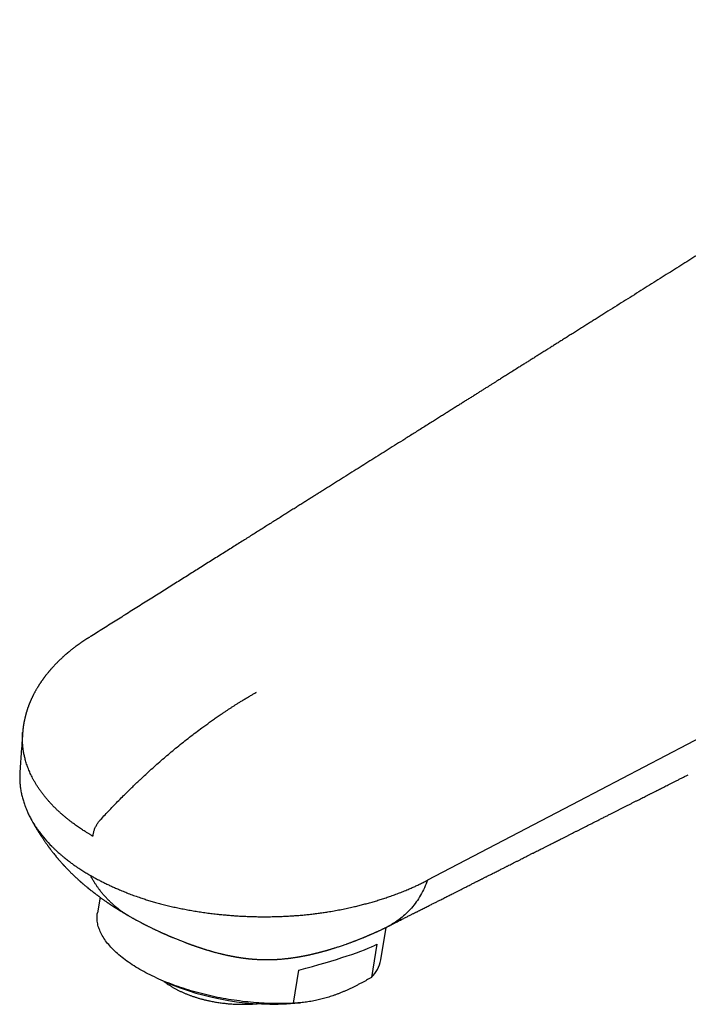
# Model space of a CAD drawing. Header units: millimetres. Extents: x 8 to 612, y 12 to 525.
# Tile 13 of 41: x 456 to 511, y 188 to 270. Entities that reach past the tile are written whole.
import ezdxf

# ---------------------------------------------------------------- set-up
doc = ezdxf.new("R2010")
doc.units = ezdxf.units.MM

msp = doc.modelspace()

# ---------------------------------------------------------------- linework, layer by layer
at = {"color": 7, "linetype": 'Continuous', "lineweight": 30}
for p, q in [((461.661, 218.565), (461.664, 218.567)), ((461.682, 218.578), (461.688, 218.582)), ((462.547, 196.959), (462.332, 195.665)), ((485.878, 191.747), (486.329, 194.457)), ((485.567, 193.056), (485.109, 190.302)), ((478.622, 188.15), (479.08, 190.903)), ((467.344, 190.206), (467.915, 189.949)), ((478.745, 188.147), (479.202, 188.19))]:
    msp.add_line(p, q, dxfattribs=at)
at = {"color": 7, "linetype": 'Continuous', "lineweight": 30, "flags": 128}
for points in [[(489.79, 198.395), (502.382, 204.978), (514.974, 211.562)], [(478.622, 188.15), (478.409, 188.139), (478.194, 188.13), (477.978, 188.124), (477.761, 188.12), (477.542, 188.117), (477.321, 188.117), (477.1, 188.119), (476.877, 188.123), (476.653, 188.129), (476.429, 188.138), (476.203, 188.148), (475.977, 188.161), (475.75, 188.175), (475.522, 188.192), (475.294, 188.211), (475.065, 188.231), (474.836, 188.254), (474.607, 188.279), (474.377, 188.306), (474.148, 188.336), (473.918, 188.367), (473.689, 188.4), (473.459, 188.435), (473.23, 188.472), (473.001, 188.511), (472.773, 188.552), (472.545, 188.595), (472.318, 188.64), (472.091, 188.687), (471.865, 188.736), (471.64, 188.787), (471.416, 188.839), (471.193, 188.894), (470.971, 188.95), (470.751, 189.008), (470.531, 189.067), (470.313, 189.129), (470.096, 189.192), (469.881, 189.257), (469.668, 189.324), (469.456, 189.392), (469.245, 189.462), (469.037, 189.534), (468.831, 189.607), (468.626, 189.681), (468.424, 189.758), (468.224, 189.835), (468.026, 189.914), (467.83, 189.995), (467.637, 190.077), (467.446, 190.16), (467.258, 190.245), (467.072, 190.331), (466.889, 190.418), (466.709, 190.507), (466.531, 190.597), (466.356, 190.687), (466.185, 190.779), (466.016, 190.873), (465.85, 190.967), (465.688, 191.062), (465.528, 191.158), (465.372, 191.256), (465.219, 191.354), (465.07, 191.453), (464.924, 191.553), (464.781, 191.653), (464.642, 191.755), (464.507, 191.857), (464.375, 191.96), (464.247, 192.064), (464.122, 192.168), (464.001, 192.273), (463.885, 192.378), (463.772, 192.484), (463.663, 192.59), (463.557, 192.697), (463.456, 192.804), (463.359, 192.911), (463.266, 193.019), (463.177, 193.127), (463.092, 193.235), (463.012, 193.344), (462.935, 193.452), (462.863, 193.561), (462.795, 193.67), (462.732, 193.778), (462.672, 193.887), (462.617, 193.996), (462.566, 194.104), (462.52, 194.213), (462.478, 194.321), (462.441, 194.429), (462.407, 194.536), (462.379, 194.644), (462.354, 194.751), (462.335, 194.857), (462.319, 194.963), (462.308, 195.069), (462.302, 195.174), (462.3, 195.279), (462.302, 195.383), (462.309, 195.486), (462.321, 195.589), (462.332, 195.665)]]:
    msp.add_lwpolyline(points, dxfattribs=at)
at = {"color": 7, "linetype": 'Continuous', "lineweight": 30}
for centre, radius, start, end in [((483.201, 192.245), 2.723, 314.4884, 349.46348), ((476.921, 210.632), 22.559, 246.46908, 274.63726)]:
    msp.add_arc(centre, radius, start, end, dxfattribs=at)
msp.add_ellipse((473.632, 190.861), major_axis=(12.547, 2.744), ratio=0.096094, start_param=5.14047, end_param=5.948123, dxfattribs=at)
for points, knots in [([(543.31, 269.888), (543.277, 269.867), (543.145, 269.785), (542.918, 269.642), (542.628, 269.459), (542.34, 269.278), (542.054, 269.098), (541.77, 268.92), (541.387, 268.678), (540.906, 268.376), (540.33, 268.014), (539.75, 267.65), (539.166, 267.282), (538.578, 266.913), (538, 266.549), (537.432, 266.192), (536.874, 265.841), (536.326, 265.497), (535.788, 265.159), (535.26, 264.827), (534.742, 264.501), (534.237, 264.183), (533.744, 263.874), (533.265, 263.572), (532.795, 263.277), (532.331, 262.985), (531.875, 262.698), (531.426, 262.416), (530.987, 262.14), (530.558, 261.87), (530.142, 261.608), (529.737, 261.354), (529.345, 261.108), (528.962, 260.867), (528.587, 260.631), (528.219, 260.399), (527.858, 260.173), (527.507, 259.952), (527.167, 259.738), (526.836, 259.53), (526.515, 259.328), (526.221, 259.144), (525.953, 258.975), (525.709, 258.822), (525.47, 258.671), (525.234, 258.523), (524.999, 258.375), (524.469, 258.042), (523.683, 257.548), (522.638, 256.891), (521.563, 256.215), (520.415, 255.493), (519.194, 254.725), (518.152, 254.071), (517.292, 253.529), (516.614, 253.104), (515.934, 252.676), (515.249, 252.245), (514.557, 251.811), (513.857, 251.37), (513.168, 250.937), (512.49, 250.511), (511.825, 250.093), (511.152, 249.67), (510.472, 249.242), (509.784, 248.81), (509.088, 248.372), (508.386, 247.931), (507.675, 247.484), (506.957, 247.033), (506.232, 246.577), (505.499, 246.116), (504.899, 245.739), (504.433, 245.446), (504.106, 245.241), (503.783, 245.037), (503.465, 244.837), (503.153, 244.641), (502.828, 244.437), (502.492, 244.225), (502.144, 244.007), (501.805, 243.793), (501.475, 243.586), (501.155, 243.385), (500.844, 243.19), (500.541, 242.999), (500.245, 242.813), (499.956, 242.631), (499.659, 242.444), (499.353, 242.253), (499.041, 242.056), (498.739, 241.866), (498.448, 241.683), (498.166, 241.506), (497.894, 241.335), (497.63, 241.169), (497.322, 240.976), (496.972, 240.755), (496.597, 240.52), (496.249, 240.301), (495.926, 240.098), (495.649, 239.924), (495.413, 239.776), (495.215, 239.651), (495.009, 239.521), (494.793, 239.386), (494.569, 239.245), (494.335, 239.098), (494.093, 238.946), (493.843, 238.788), (493.585, 238.626), (493.319, 238.459), (493.046, 238.287), (492.765, 238.11), (492.476, 237.929), (492.179, 237.742), (491.874, 237.55), (491.563, 237.355), (491.246, 237.156), (490.924, 236.953), (490.593, 236.746), (490.103, 236.437), (489.458, 236.032), (488.663, 235.532), (487.906, 235.056), (487.185, 234.603), (486.5, 234.172), (485.822, 233.746), (485.152, 233.325), (484.489, 232.908), (483.819, 232.487), (483.142, 232.062), (482.459, 231.632), (481.784, 231.208), (481.238, 230.865), (480.819, 230.601), (480.525, 230.416), (480.231, 230.232), (479.935, 230.045), (479.632, 229.855), (479.32, 229.659), (478.999, 229.457), (478.667, 229.249), (478.326, 229.034), (477.975, 228.813), (477.614, 228.586), (477.243, 228.353), (476.863, 228.114), (476.484, 227.876), (476.106, 227.639), (475.732, 227.403), (475.349, 227.163), (474.958, 226.917), (474.559, 226.666), (474.138, 226.402), (473.697, 226.124), (473.233, 225.833), (472.759, 225.535), (472.276, 225.231), (471.783, 224.921), (471.28, 224.605), (470.782, 224.292), (470.289, 223.982), (469.803, 223.676), (469.308, 223.365), (468.804, 223.049), (468.293, 222.727), (467.773, 222.401), (467.245, 222.069), (466.709, 221.732), (466.164, 221.39), (465.612, 221.042), (465.051, 220.69), (464.493, 220.339), (463.938, 219.99), (463.387, 219.643), (462.828, 219.292), (462.277, 218.946), (461.912, 218.717), (461.736, 218.606)], [0, 0, 0, 0, 0.001214, 0.004814, 0.008373, 0.011901, 0.015404, 0.018882, 0.022337, 0.029496, 0.036549, 0.043495, 0.050819, 0.058022, 0.065102, 0.072061, 0.078897, 0.085611, 0.092203, 0.098673, 0.105021, 0.111246, 0.117242, 0.12312, 0.12888, 0.134523, 0.140147, 0.145649, 0.151029, 0.156287, 0.161423, 0.166348, 0.171155, 0.175845, 0.180417, 0.184961, 0.189382, 0.193681, 0.197857, 0.20191, 0.205841, 0.209649, 0.212722, 0.215711, 0.218617, 0.221502, 0.224391, 0.227285, 0.240986, 0.253302, 0.265696, 0.280553, 0.295521, 0.310599, 0.31887, 0.327174, 0.335511, 0.343889, 0.352365, 0.360951, 0.369645, 0.377712, 0.38587, 0.39412, 0.402462, 0.410895, 0.419421, 0.428038, 0.436748, 0.445549, 0.454442, 0.463426, 0.472503, 0.476526, 0.480552, 0.484518, 0.488417, 0.492248, 0.496013, 0.500363, 0.504621, 0.508785, 0.512855, 0.516753, 0.52056, 0.524279, 0.527907, 0.531447, 0.534896, 0.538847, 0.542674, 0.546376, 0.549954, 0.553408, 0.556737, 0.559955, 0.563126, 0.568038, 0.572861, 0.576884, 0.580843, 0.584739, 0.587079, 0.589513, 0.592041, 0.594662, 0.597433, 0.600302, 0.603268, 0.606332, 0.609493, 0.612752, 0.616109, 0.619555, 0.623099, 0.62674, 0.630478, 0.634313, 0.638174, 0.642129, 0.646177, 0.650316, 0.660171, 0.66991, 0.679533, 0.688027, 0.696428, 0.704738, 0.712955, 0.721079, 0.729112, 0.737597, 0.745977, 0.754251, 0.76242, 0.766053, 0.769665, 0.773256, 0.776851, 0.780556, 0.78438, 0.788325, 0.79239, 0.796575, 0.80088, 0.805304, 0.809849, 0.814514, 0.8193, 0.823791, 0.828384, 0.833077, 0.837872, 0.842767, 0.847763, 0.853329, 0.859014, 0.86482, 0.870745, 0.876791, 0.882957, 0.889242, 0.89511, 0.901078, 0.907147, 0.913317, 0.919588, 0.92596, 0.932433, 0.939006, 0.945681, 0.952456, 0.959332, 0.966309, 0.97298, 0.97974, 0.98659, 0.99353, 1, 1, 1, 1]), ([(461.662, 218.569), (461.648, 218.56), (461.611, 218.537), (461.554, 218.502), (461.496, 218.465), (461.448, 218.434), (461.41, 218.41), (461.382, 218.392), (461.363, 218.379), (461.347, 218.369), (461.331, 218.359), (461.312, 218.346), (461.29, 218.332), (461.26, 218.313), (461.221, 218.287), (461.172, 218.254), (461.121, 218.219), (461.07, 218.184), (461.021, 218.151), (460.974, 218.119), (460.922, 218.082), (460.866, 218.043), (460.806, 218), (460.751, 217.961), (460.7, 217.924), (460.651, 217.889), (460.602, 217.852), (460.547, 217.811), (460.485, 217.765), (460.417, 217.713), (460.343, 217.656), (460.268, 217.598), (460.194, 217.539), (460.125, 217.484), (460.062, 217.433), (460.006, 217.387), (459.954, 217.344), (459.909, 217.307), (459.875, 217.278), (459.85, 217.258), (459.832, 217.242), (459.812, 217.225), (459.789, 217.205), (459.76, 217.181), (459.726, 217.151), (459.682, 217.113), (459.63, 217.068), (459.573, 217.018), (459.52, 216.97), (459.463, 216.918), (459.402, 216.863), (459.338, 216.803), (459.278, 216.747), (459.219, 216.691), (459.159, 216.633), (459.098, 216.574), (459.036, 216.513), (458.974, 216.451), (458.912, 216.387), (458.851, 216.325), (458.792, 216.263), (458.736, 216.204), (458.68, 216.144), (458.623, 216.082), (458.564, 216.017), (458.502, 215.948), (458.446, 215.884), (458.397, 215.827), (458.356, 215.779), (458.317, 215.734), (458.281, 215.69), (458.243, 215.644), (458.2, 215.592), (458.151, 215.532), (458.1, 215.468), (458.052, 215.406), (458.009, 215.351), (457.972, 215.302), (457.939, 215.259), (457.914, 215.225), (457.894, 215.199), (457.877, 215.176), (457.857, 215.149), (457.835, 215.119), (457.812, 215.087), (457.788, 215.055), (457.765, 215.022), (457.739, 214.985), (457.711, 214.946), (457.682, 214.903), (457.655, 214.864), (457.632, 214.83), (457.613, 214.802), (457.596, 214.778), (457.58, 214.753), (457.562, 214.726), (457.541, 214.694), (457.516, 214.656), (457.488, 214.612), (457.456, 214.563), (457.422, 214.508), (457.386, 214.45), (457.343, 214.379), (457.295, 214.3), (457.246, 214.216), (457.202, 214.137), (457.159, 214.062), (457.117, 213.985), (457.074, 213.904), (457.038, 213.834), (457.009, 213.777), (456.988, 213.736), (456.969, 213.698), (456.951, 213.662), (456.936, 213.63), (456.92, 213.598), (456.903, 213.562), (456.883, 213.52), (456.861, 213.472), (456.838, 213.421), (456.814, 213.368), (456.789, 213.313), (456.766, 213.259), (456.743, 213.207), (456.723, 213.16), (456.705, 213.115), (456.687, 213.071), (456.669, 213.025), (456.65, 212.978), (456.633, 212.933), (456.616, 212.889), (456.599, 212.844), (456.582, 212.797), (456.563, 212.745), (456.543, 212.689), (456.523, 212.629), (456.502, 212.568), (456.483, 212.511), (456.467, 212.458), (456.451, 212.408), (456.436, 212.358), (456.421, 212.31), (456.408, 212.265), (456.395, 212.22), (456.382, 212.173), (456.368, 212.121), (456.353, 212.067), (456.34, 212.014), (456.327, 211.962), (456.308, 211.887), (456.285, 211.785), (456.26, 211.673), (456.241, 211.576), (456.226, 211.497), (456.212, 211.419), (456.198, 211.338), (456.185, 211.256), (456.173, 211.178), (456.164, 211.111), (456.156, 211.049), (456.149, 210.988), (456.142, 210.926), (456.135, 210.867), (456.13, 210.811), (456.125, 210.759), (456.121, 210.714), (456.119, 210.684), (456.119, 210.677)], [0, 0, 0, 0, 0.004478, 0.011632, 0.017736, 0.022792, 0.0268, 0.029763, 0.031559, 0.032963, 0.034669, 0.036683, 0.039004, 0.041632, 0.04625, 0.051586, 0.057346, 0.062896, 0.068215, 0.073303, 0.07816, 0.085287, 0.091865, 0.097971, 0.103622, 0.10883, 0.114305, 0.120462, 0.1273, 0.135394, 0.144007, 0.152666, 0.16136, 0.170089, 0.176973, 0.183879, 0.190303, 0.195715, 0.200114, 0.202637, 0.20466, 0.20692, 0.209825, 0.213372, 0.217562, 0.222395, 0.229796, 0.236932, 0.243679, 0.250036, 0.258926, 0.267101, 0.274997, 0.282641, 0.29049, 0.298843, 0.307129, 0.315605, 0.32425, 0.332946, 0.341111, 0.349108, 0.356835, 0.365049, 0.373757, 0.382843, 0.392274, 0.398809, 0.405125, 0.41105, 0.416584, 0.422103, 0.428826, 0.436671, 0.445388, 0.453241, 0.46023, 0.466389, 0.471823, 0.476538, 0.479255, 0.481828, 0.485132, 0.489291, 0.49316, 0.497307, 0.501388, 0.5054, 0.510898, 0.516263, 0.521234, 0.525417, 0.528807, 0.531542, 0.534519, 0.537842, 0.541511, 0.546331, 0.55169, 0.557678, 0.564295, 0.571542, 0.578974, 0.589937, 0.60008, 0.609233, 0.618036, 0.62703, 0.636629, 0.646628, 0.651813, 0.656658, 0.661151, 0.665271, 0.669015, 0.672518, 0.676487, 0.681516, 0.687168, 0.693093, 0.69924, 0.705608, 0.712103, 0.718121, 0.723554, 0.728434, 0.733418, 0.738676, 0.744229, 0.749442, 0.754153, 0.759246, 0.764619, 0.770406, 0.776766, 0.783712, 0.790739, 0.797324, 0.802977, 0.808527, 0.814128, 0.81966, 0.824716, 0.829423, 0.834665, 0.840577, 0.846786, 0.8527, 0.858321, 0.863969, 0.877873, 0.892111, 0.901285, 0.9102, 0.918388, 0.927139, 0.936973, 0.945511, 0.952866, 0.959219, 0.965968, 0.972865, 0.979945, 0.985666, 0.991553, 0.997967, 1, 1, 1, 1]), ([(462.595, 203.416), (462.717, 203.548), (462.964, 203.814), (463.339, 204.21), (463.722, 204.609), (464.114, 205.009), (464.454, 205.351), (464.74, 205.636), (464.971, 205.863), (465.205, 206.091), (465.441, 206.319), (465.674, 206.541), (465.901, 206.755), (466.2, 207.035), (466.579, 207.384), (467.042, 207.802), (467.511, 208.217), (467.987, 208.628), (468.469, 209.035), (468.966, 209.446), (469.475, 209.856), (469.993, 210.263), (470.508, 210.656), (470.956, 210.99), (471.339, 211.269), (471.656, 211.497), (471.973, 211.72), (472.294, 211.944), (472.579, 212.139), (472.825, 212.305), (473.029, 212.442), (473.232, 212.576), (473.435, 212.709), (473.637, 212.84), (473.845, 212.973), (474.059, 213.109), (474.297, 213.257), (474.548, 213.411), (474.809, 213.569), (475.062, 213.718), (475.306, 213.859), (475.466, 213.949), (475.544, 213.993)], [0, 0, 0, 0, 0.030018, 0.060533, 0.091554, 0.123096, 0.15517, 0.173407, 0.191815, 0.210397, 0.229153, 0.248085, 0.265735, 0.282858, 0.318752, 0.354952, 0.391467, 0.428307, 0.465485, 0.503012, 0.542912, 0.582395, 0.621467, 0.660135, 0.684236, 0.708178, 0.731955, 0.755862, 0.780651, 0.79605, 0.811378, 0.826639, 0.841833, 0.856964, 0.872034, 0.888657, 0.905229, 0.925487, 0.9451, 0.964061, 0.982364, 1, 1, 1, 1]), ([(456.116, 210.631), (456.101, 210.427), (456.064, 209.903), (455.988, 208.837), (455.926, 207.976), (455.888, 207.434)], [0, 0, 0, 0, 0.192066, 0.491314, 1, 1, 1, 1]), ([(461.962, 202.023), (461.943, 202.034), (461.902, 202.058), (461.837, 202.097), (461.761, 202.142), (461.676, 202.193), (461.581, 202.251), (461.477, 202.316), (461.359, 202.389), (461.228, 202.473), (461.083, 202.567), (460.929, 202.67), (460.766, 202.78), (460.595, 202.9), (460.42, 203.025), (460.242, 203.156), (460.062, 203.294), (459.875, 203.44), (459.685, 203.595), (459.49, 203.759), (459.292, 203.932), (459.091, 204.115), (458.889, 204.307), (458.685, 204.509), (458.501, 204.701), (458.335, 204.882), (458.187, 205.05), (458.071, 205.187), (457.985, 205.291), (457.928, 205.361), (457.872, 205.433), (457.815, 205.505), (457.76, 205.578), (457.665, 205.704), (457.538, 205.88), (457.385, 206.106), (457.245, 206.327), (457.116, 206.543), (457, 206.752), (456.894, 206.954), (456.799, 207.149), (456.712, 207.338), (456.63, 207.532), (456.552, 207.731), (456.479, 207.932), (456.416, 208.124), (456.362, 208.306), (456.315, 208.48), (456.275, 208.642), (456.241, 208.794), (456.213, 208.935), (456.19, 209.068), (456.171, 209.19), (456.155, 209.304), (456.142, 209.408), (456.132, 209.499), (456.125, 209.579), (456.119, 209.647), (456.114, 209.707), (456.111, 209.763), (456.108, 209.812), (456.106, 209.853), (456.105, 209.881), (456.104, 209.896), (456.104, 209.901), (456.104, 209.904), (456.104, 209.905), (456.104, 209.905), (456.104, 209.905), (456.104, 209.905), (456.104, 209.906), (456.102, 209.96), (456.099, 210.073), (456.099, 210.245), (456.104, 210.427), (456.111, 210.571), (456.118, 210.656), (456.12, 210.677)], [0, 0, 0, 0, 0.004776, 0.010413, 0.01692, 0.024306, 0.032578, 0.041741, 0.051797, 0.063858, 0.076979, 0.091137, 0.106298, 0.122423, 0.139564, 0.15667, 0.174693, 0.193633, 0.21349, 0.234264, 0.255955, 0.278562, 0.302085, 0.326525, 0.35188, 0.371058, 0.390728, 0.410891, 0.418948, 0.42708, 0.435289, 0.443574, 0.451935, 0.460373, 0.486567, 0.511997, 0.536662, 0.560563, 0.583699, 0.605679, 0.626922, 0.647428, 0.667198, 0.689772, 0.711302, 0.731787, 0.751228, 0.769625, 0.786978, 0.802875, 0.817782, 0.831698, 0.844624, 0.856558, 0.867502, 0.877455, 0.885351, 0.892489, 0.898868, 0.904488, 0.909883, 0.914325, 0.917447, 0.918588, 0.919044, 0.919236, 0.919319, 0.919355, 0.919371, 0.919378, 0.919381, 0.919383, 0.936585, 0.954657, 0.973599, 0.993411, 1, 1, 1, 1]), ([(455.889, 207.434), (455.886, 207.403), (455.879, 207.304), (455.872, 207.14), (455.87, 206.942), (455.874, 206.7), (455.891, 206.404), (455.93, 206.046), (455.99, 205.682), (456.057, 205.377), (456.12, 205.138), (456.173, 204.957), (456.231, 204.776), (456.29, 204.606), (456.346, 204.456), (456.418, 204.273), (456.52, 204.036), (456.669, 203.723), (456.805, 203.466), (456.914, 203.276), (456.981, 203.162), (457.052, 203.046), (457.128, 202.927), (457.208, 202.805), (457.292, 202.68), (457.382, 202.552), (457.596, 202.256), (457.961, 201.801), (458.391, 201.337), (458.707, 201.026), (458.864, 200.877), (459.01, 200.743), (459.164, 200.605), (459.356, 200.438), (459.586, 200.247), (459.855, 200.032), (460.094, 199.851), (460.285, 199.711), (460.41, 199.622), (460.533, 199.536), (460.654, 199.453), (460.849, 199.322), (461.112, 199.153), (461.438, 198.953), (461.652, 198.832), (461.754, 198.774)], [0, 0, 0, 0, 0.009719, 0.031009, 0.051728, 0.071875, 0.107058, 0.144643, 0.184629, 0.222268, 0.241524, 0.26078, 0.280037, 0.299293, 0.315374, 0.328539, 0.35814, 0.392102, 0.430426, 0.44255, 0.455054, 0.467936, 0.481198, 0.494838, 0.508858, 0.523258, 0.538037, 0.609105, 0.680171, 0.70251, 0.72186, 0.734733, 0.751852, 0.773217, 0.796987, 0.824453, 0.855614, 0.868001, 0.879803, 0.891349, 0.902669, 0.913747, 0.945141, 0.973952, 1, 1, 1, 1]), ([(486.796, 194.697), (486.807, 194.703), (486.89, 194.744), (487.039, 194.82), (487.242, 194.922), (487.434, 195.019), (487.614, 195.111), (487.78, 195.194), (487.931, 195.27), (488.068, 195.34), (488.196, 195.404), (488.314, 195.464), (488.424, 195.519), (488.524, 195.57), (488.615, 195.616), (488.697, 195.657), (488.77, 195.694), (488.835, 195.727), (488.895, 195.757), (488.983, 195.802), (489.105, 195.863), (489.257, 195.94), (489.414, 196.019), (489.574, 196.1), (489.743, 196.186), (489.92, 196.275), (490.125, 196.378), (490.355, 196.495), (490.61, 196.623), (490.895, 196.767), (491.211, 196.927), (491.559, 197.103), (491.866, 197.258), (492.129, 197.391), (492.344, 197.499), (492.555, 197.606), (492.757, 197.708), (492.949, 197.805), (493.129, 197.896), (493.299, 197.981), (493.447, 198.056), (493.576, 198.121), (493.686, 198.177), (493.79, 198.23), (493.885, 198.277), (493.971, 198.321), (494.051, 198.361), (494.13, 198.401), (494.209, 198.441), (494.288, 198.481), (494.371, 198.523), (494.459, 198.567), (494.555, 198.616), (494.661, 198.669), (494.776, 198.727), (494.899, 198.789), (495.029, 198.855), (495.167, 198.925), (495.319, 199.001), (495.478, 199.082), (495.641, 199.164), (495.794, 199.242), (495.939, 199.315), (496.066, 199.379), (496.177, 199.435), (496.273, 199.483), (496.363, 199.529), (496.448, 199.572), (496.567, 199.632), (496.725, 199.712), (496.924, 199.812), (497.131, 199.917), (497.347, 200.026), (497.553, 200.13), (497.751, 200.23), (497.94, 200.325), (498.137, 200.424), (498.342, 200.528), (498.543, 200.63), (498.738, 200.728), (498.926, 200.823), (499.121, 200.921), (499.321, 201.022), (499.527, 201.126), (499.737, 201.233), (499.942, 201.336), (500.137, 201.435), (500.317, 201.526), (500.489, 201.612), (500.652, 201.695), (500.806, 201.773), (500.946, 201.843), (501.071, 201.906), (501.183, 201.963), (501.289, 202.016), (501.393, 202.069), (501.497, 202.121), (501.603, 202.175), (501.741, 202.245), (501.913, 202.332), (502.121, 202.437), (502.333, 202.543), (502.548, 202.652), (502.769, 202.764), (502.997, 202.879), (503.215, 202.989), (503.423, 203.094), (503.619, 203.193), (503.817, 203.293), (504.042, 203.407), (504.289, 203.531), (504.554, 203.665), (504.81, 203.794), (505.055, 203.918), (505.284, 204.033), (505.501, 204.143), (505.711, 204.249), (505.927, 204.358), (506.148, 204.47), (506.374, 204.584), (506.607, 204.702), (506.836, 204.818), (507.059, 204.93), (507.269, 205.036), (507.471, 205.138), (507.666, 205.236), (507.853, 205.331), (508.003, 205.407), (508.118, 205.464), (508.2, 205.506), (508.283, 205.548), (508.372, 205.593), (508.47, 205.642), (508.576, 205.696), (508.696, 205.757), (508.83, 205.824), (508.979, 205.899), (509.138, 205.98), (509.309, 206.066), (509.49, 206.158), (509.683, 206.255), (509.886, 206.357), (510.101, 206.466), (510.326, 206.579), (510.561, 206.698), (510.805, 206.821), (511.058, 206.949), (511.272, 207.057), (511.402, 207.123), (511.443, 207.144)], [0, 0, 0, 0, 0.001343, 0.010007, 0.018229, 0.026009, 0.033345, 0.040239, 0.04617, 0.051728, 0.056915, 0.06173, 0.066172, 0.070243, 0.073941, 0.077268, 0.080223, 0.082806, 0.085154, 0.087566, 0.093546, 0.099939, 0.10611, 0.112623, 0.119477, 0.126674, 0.134204, 0.144338, 0.154691, 0.165265, 0.179042, 0.193175, 0.207666, 0.216372, 0.225201, 0.233849, 0.242054, 0.249818, 0.25714, 0.264021, 0.27046, 0.275209, 0.279686, 0.283889, 0.28792, 0.291166, 0.294397, 0.297611, 0.300811, 0.303994, 0.30728, 0.310849, 0.314706, 0.319054, 0.323718, 0.328695, 0.333988, 0.339596, 0.345499, 0.35244, 0.359027, 0.365259, 0.371137, 0.37666, 0.380751, 0.384623, 0.388276, 0.39171, 0.395027, 0.402789, 0.410875, 0.419283, 0.428014, 0.437068, 0.444414, 0.452066, 0.460061, 0.468399, 0.47708, 0.484496, 0.492146, 0.500029, 0.508145, 0.516495, 0.525077, 0.533782, 0.541448, 0.548763, 0.555728, 0.562344, 0.56861, 0.574525, 0.579318, 0.583853, 0.588131, 0.592273, 0.596486, 0.600773, 0.605134, 0.613322, 0.621757, 0.630452, 0.639064, 0.647999, 0.657254, 0.666832, 0.674583, 0.682532, 0.690672, 0.698742, 0.70992, 0.720686, 0.731042, 0.740986, 0.750518, 0.758885, 0.767395, 0.776135, 0.785105, 0.794305, 0.803734, 0.813393, 0.822237, 0.830769, 0.838986, 0.846888, 0.854475, 0.861747, 0.865126, 0.868433, 0.871715, 0.875303, 0.879259, 0.883582, 0.888272, 0.893856, 0.899884, 0.906357, 0.913275, 0.920636, 0.928443, 0.936694, 0.945389, 0.954529, 0.964114, 0.97396, 0.984235, 0.994938, 1, 1, 1, 1]), ([(456.828, 203.417), (456.833, 203.409), (456.86, 203.36), (456.909, 203.273), (457.014, 203.087), (457.16, 202.837), (457.302, 202.602), (457.396, 202.45), (457.442, 202.377), (457.484, 202.31), (457.52, 202.252), (457.55, 202.206), (457.573, 202.17), (457.591, 202.141), (457.605, 202.12), (457.616, 202.103), (457.628, 202.085), (457.643, 202.061), (457.67, 202.021), (457.707, 201.963), (457.757, 201.888), (457.814, 201.803), (457.872, 201.717), (457.932, 201.629), (457.992, 201.542), (458.054, 201.455), (458.113, 201.371), (458.166, 201.297), (458.213, 201.231), (458.254, 201.175), (458.289, 201.128), (458.32, 201.085), (458.351, 201.044), (458.383, 201.001), (458.419, 200.953), (458.463, 200.895), (458.516, 200.825), (458.577, 200.745), (458.658, 200.642), (458.757, 200.517), (458.847, 200.406), (458.914, 200.326), (458.952, 200.279), (458.987, 200.237), (459.018, 200.201), (459.047, 200.167), (459.082, 200.125), (459.131, 200.068), (459.19, 199.999), (459.254, 199.926), (459.314, 199.858), (459.364, 199.802), (459.405, 199.756), (459.437, 199.721), (459.465, 199.69), (459.491, 199.662), (459.516, 199.634), (459.545, 199.603), (459.587, 199.558), (459.64, 199.5), (459.703, 199.434), (459.764, 199.37), (459.822, 199.309), (459.875, 199.254), (459.927, 199.201), (459.98, 199.147), (460.039, 199.087), (460.101, 199.026), (460.165, 198.963), (460.232, 198.897), (460.299, 198.832), (460.368, 198.766), (460.439, 198.699), (460.511, 198.631), (460.579, 198.568), (460.638, 198.514), (460.69, 198.466), (460.731, 198.429), (460.763, 198.4), (460.79, 198.375), (460.821, 198.347), (460.856, 198.316), (460.895, 198.282), (460.939, 198.243), (460.984, 198.203), (461.029, 198.164), (461.07, 198.128), (461.109, 198.095), (461.158, 198.053), (461.219, 198.001), (461.293, 197.938), (461.37, 197.874), (461.445, 197.812), (461.515, 197.754), (461.573, 197.708), (461.618, 197.671), (461.655, 197.641), (461.694, 197.61), (461.742, 197.572), (461.796, 197.529), (461.854, 197.484), (461.91, 197.439), (461.963, 197.398), (462.009, 197.363), (462.05, 197.331), (462.091, 197.3), (462.135, 197.266), (462.185, 197.228), (462.242, 197.185), (462.302, 197.141), (462.36, 197.097), (462.415, 197.056), (462.472, 197.014), (462.533, 196.969), (462.602, 196.919), (462.677, 196.865), (462.757, 196.808), (462.838, 196.75), (462.917, 196.694), (462.988, 196.644), (463.052, 196.6), (463.104, 196.564), (463.145, 196.535), (463.181, 196.511), (463.219, 196.485), (463.264, 196.454), (463.309, 196.424), (463.353, 196.394), (463.394, 196.367), (463.437, 196.338), (463.482, 196.308), (463.524, 196.28), (463.563, 196.255), (463.598, 196.231), (463.633, 196.208), (463.67, 196.184), (463.711, 196.158), (463.756, 196.129), (463.807, 196.096), (463.864, 196.06), (463.927, 196.02), (463.99, 195.98), (464.051, 195.942), (464.105, 195.908), (464.153, 195.879), (464.198, 195.851), (464.244, 195.823), (464.293, 195.792), (464.348, 195.76), (464.4, 195.728), (464.45, 195.698), (464.497, 195.67), (464.547, 195.641), (464.598, 195.61), (464.651, 195.579), (464.702, 195.55), (464.748, 195.523), (464.786, 195.501), (464.816, 195.484), (464.838, 195.471), (464.858, 195.46), (464.882, 195.446), (464.901, 195.435), (464.913, 195.429)], [0, 0, 0, 0, 0.002617, 0.014458, 0.026233, 0.058974, 0.090669, 0.09843, 0.106125, 0.113251, 0.119369, 0.123943, 0.127723, 0.130708, 0.132897, 0.134223, 0.136092, 0.138631, 0.141843, 0.148747, 0.156646, 0.165541, 0.175438, 0.184083, 0.193379, 0.203107, 0.212075, 0.220102, 0.227065, 0.23311, 0.238235, 0.242434, 0.246971, 0.251437, 0.256471, 0.262607, 0.270226, 0.279072, 0.288768, 0.304077, 0.320317, 0.325615, 0.330975, 0.335793, 0.339847, 0.343131, 0.347423, 0.353845, 0.362535, 0.370899, 0.378724, 0.386001, 0.390473, 0.394521, 0.398142, 0.401334, 0.404303, 0.407903, 0.41223, 0.420184, 0.428122, 0.435796, 0.443127, 0.44974, 0.455645, 0.462127, 0.469477, 0.4773, 0.484549, 0.492763, 0.50154, 0.508794, 0.517393, 0.526957, 0.534265, 0.541483, 0.54776, 0.552753, 0.555789, 0.558876, 0.562446, 0.566544, 0.570988, 0.576082, 0.581647, 0.586809, 0.591463, 0.595901, 0.600267, 0.608186, 0.616715, 0.625802, 0.634293, 0.642164, 0.649603, 0.653695, 0.657559, 0.661871, 0.66698, 0.6735, 0.679982, 0.686364, 0.692435, 0.697508, 0.701651, 0.705957, 0.710686, 0.71621, 0.722441, 0.729233, 0.735611, 0.741463, 0.747144, 0.754016, 0.761309, 0.769388, 0.778108, 0.787133, 0.795563, 0.80316, 0.809911, 0.815734, 0.819709, 0.82312, 0.826981, 0.831706, 0.837237, 0.841218, 0.845481, 0.850029, 0.854853, 0.859354, 0.863173, 0.867045, 0.870371, 0.874149, 0.878399, 0.883093, 0.88804, 0.894158, 0.900589, 0.907327, 0.913659, 0.91923, 0.923895, 0.928169, 0.932826, 0.937876, 0.943323, 0.94919, 0.9537, 0.958435, 0.963398, 0.96859, 0.974012, 0.979303, 0.983783, 0.987752, 0.99071, 0.992658, 0.994388, 0.996454, 1, 1, 1, 1]), ([(461.962, 202.023), (461.965, 202.06), (461.972, 202.135), (461.992, 202.253), (462.02, 202.374), (462.056, 202.499), (462.101, 202.625), (462.153, 202.75), (462.214, 202.874), (462.281, 202.994), (462.353, 203.109), (462.43, 203.218), (462.511, 203.322), (462.567, 203.385), (462.595, 203.416)], [0, 0, 0, 0, 0.080327, 0.162334, 0.245647, 0.329907, 0.414805, 0.500107, 0.585341, 0.670028, 0.754086, 0.837312, 0.919405, 1, 1, 1, 1]), ([(461.754, 198.777), (461.85, 198.72), (462.044, 198.605), (462.341, 198.442), (462.644, 198.285), (462.953, 198.133), (463.268, 197.983), (463.59, 197.834), (463.916, 197.688), (464.278, 197.532), (464.678, 197.368), (465.116, 197.197), (465.563, 197.034), (465.989, 196.886), (466.393, 196.755), (466.773, 196.638), (467.171, 196.523), (467.587, 196.41), (468.022, 196.3), (468.463, 196.196), (468.908, 196.097), (469.358, 196.004), (469.82, 195.914), (470.293, 195.83), (470.778, 195.751), (471.267, 195.679), (471.758, 195.614), (472.228, 195.56), (472.675, 195.514), (473.1, 195.475), (473.521, 195.441), (473.939, 195.411), (474.352, 195.387), (474.802, 195.367), (475.287, 195.35), (475.807, 195.341), (476.328, 195.339), (476.816, 195.343), (477.271, 195.354), (477.693, 195.368), (478.115, 195.388), (478.54, 195.413), (478.97, 195.444), (479.403, 195.48), (479.835, 195.523), (480.259, 195.571), (480.675, 195.624), (481.083, 195.681), (481.524, 195.749), (481.996, 195.829), (482.497, 195.922), (482.995, 196.023), (483.457, 196.124), (483.885, 196.224), (484.278, 196.321), (484.669, 196.422), (485.059, 196.529), (485.451, 196.643), (485.842, 196.763), (486.229, 196.887), (486.626, 197.022), (487.032, 197.168), (487.446, 197.325), (487.854, 197.487), (488.228, 197.644), (488.571, 197.794), (488.884, 197.935), (489.191, 198.081), (489.494, 198.232), (489.691, 198.34), (489.79, 198.394)], [0, 0, 0, 0, 0.013174, 0.026352, 0.03953, 0.052706, 0.06597, 0.079237, 0.092505, 0.105769, 0.122755, 0.139746, 0.156738, 0.173724, 0.18761, 0.201497, 0.215383, 0.230741, 0.246101, 0.26146, 0.276898, 0.292339, 0.307778, 0.324031, 0.340292, 0.356555, 0.372816, 0.38907, 0.402947, 0.416825, 0.430702, 0.44411, 0.457519, 0.470927, 0.487731, 0.504541, 0.521351, 0.538156, 0.551827, 0.565501, 0.579176, 0.592847, 0.607006, 0.621167, 0.635329, 0.649487, 0.663067, 0.676649, 0.69023, 0.707252, 0.72428, 0.741308, 0.75833, 0.772186, 0.786045, 0.799904, 0.813761, 0.828126, 0.842494, 0.856862, 0.871227, 0.887264, 0.903306, 0.919347, 0.935384, 0.948305, 0.961231, 0.974157, 0.987081, 1, 1, 1, 1]), ([(461.755, 198.775), (461.761, 198.762), (461.774, 198.737), (461.786, 198.712), (461.793, 198.699)], [0, 0, 0, 0, 0.500266, 1, 1, 1, 1]), ([(464.826, 195.481), (464.803, 195.494), (464.704, 195.552), (464.533, 195.662), (464.313, 195.812), (464.098, 195.971), (463.888, 196.137), (463.679, 196.313), (463.473, 196.5), (463.271, 196.697), (463.075, 196.902), (462.885, 197.114), (462.7, 197.333), (462.559, 197.514), (462.455, 197.652), (462.388, 197.743), (462.32, 197.837), (462.253, 197.934), (462.188, 198.031), (462.125, 198.126), (462.059, 198.229), (461.991, 198.341), (461.92, 198.463), (461.854, 198.581), (461.813, 198.66), (461.793, 198.699)], [0, 0, 0, 0, 0.018109, 0.079743, 0.141279, 0.202796, 0.264323, 0.325886, 0.390344, 0.454591, 0.518642, 0.582521, 0.646245, 0.710154, 0.734688, 0.759508, 0.784623, 0.810044, 0.835781, 0.86042, 0.883664, 0.914574, 0.944268, 0.972746, 1, 1, 1, 1]), ([(489.79, 198.395), (489.699, 198.175), (489.516, 197.733), (489.197, 197.12), (488.84, 196.558), (488.443, 196.053), (488.013, 195.6), (487.518, 195.174), (487.022, 194.822), (486.661, 194.639), (486.515, 194.565)], [0, 0, 0, 0, 0.126661, 0.253963, 0.379966, 0.504578, 0.628518, 0.752008, 0.899862, 1, 1, 1, 1]), ([(464.825, 195.48), (464.833, 195.476), (464.88, 195.448), (464.962, 195.4), (465.07, 195.337), (465.168, 195.281), (465.257, 195.231), (465.324, 195.193), (465.373, 195.165), (465.408, 195.146), (465.441, 195.128), (465.472, 195.11), (465.506, 195.092), (465.544, 195.071), (465.604, 195.038), (465.688, 194.992), (465.794, 194.936), (465.884, 194.887), (465.957, 194.849), (466.008, 194.822), (466.055, 194.798), (466.097, 194.776), (466.139, 194.754), (466.187, 194.729), (466.244, 194.7), (466.309, 194.667), (466.375, 194.634), (466.448, 194.597), (466.528, 194.557), (466.62, 194.511), (466.718, 194.463), (466.82, 194.413), (466.918, 194.366), (467.01, 194.322), (467.102, 194.278), (467.199, 194.232), (467.303, 194.184), (467.389, 194.144), (467.451, 194.116), (467.488, 194.099), (467.521, 194.084), (467.554, 194.069), (467.594, 194.051), (467.642, 194.028), (467.694, 194.005), (467.742, 193.984), (467.782, 193.966), (467.816, 193.951), (467.845, 193.938), (467.876, 193.924), (467.913, 193.908), (467.959, 193.887), (468.013, 193.864), (468.07, 193.839), (468.129, 193.813), (468.182, 193.79), (468.224, 193.772), (468.254, 193.759), (468.281, 193.748), (468.309, 193.736), (468.34, 193.723), (468.374, 193.708), (468.415, 193.691), (468.464, 193.67), (468.518, 193.647), (468.571, 193.625), (468.644, 193.595), (468.75, 193.551), (468.888, 193.495), (469.029, 193.438), (469.169, 193.382), (469.311, 193.326), (469.443, 193.274), (469.544, 193.236), (469.618, 193.207), (469.683, 193.182), (469.758, 193.154), (469.825, 193.129), (469.878, 193.109), (469.91, 193.097), (469.935, 193.088), (469.958, 193.08), (469.984, 193.07), (470.022, 193.056), (470.071, 193.038), (470.131, 193.017), (470.19, 192.995), (470.248, 192.974), (470.3, 192.956), (470.343, 192.941), (470.38, 192.928), (470.418, 192.914), (470.465, 192.898), (470.52, 192.879), (470.588, 192.856), (470.665, 192.83), (470.739, 192.805), (470.798, 192.785), (470.842, 192.77), (470.874, 192.76), (470.897, 192.752), (470.917, 192.745), (470.943, 192.737), (470.986, 192.723), (471.042, 192.705), (471.106, 192.684), (471.163, 192.666), (471.214, 192.65), (471.254, 192.638), (471.284, 192.628), (471.308, 192.621), (471.333, 192.613), (471.365, 192.603), (471.432, 192.583), (471.525, 192.555), (471.635, 192.522), (471.728, 192.495), (471.813, 192.471), (471.9, 192.446), (471.995, 192.419), (472.099, 192.391), (472.219, 192.359), (472.358, 192.323), (472.475, 192.293), (472.555, 192.273), (472.595, 192.263), (472.626, 192.256), (472.651, 192.25), (472.673, 192.244), (472.7, 192.238), (472.736, 192.229), (472.784, 192.218), (472.838, 192.205), (472.912, 192.188), (473.001, 192.168), (473.094, 192.147), (473.174, 192.13), (473.242, 192.116), (473.301, 192.104), (473.351, 192.093), (473.39, 192.086), (473.419, 192.08), (473.447, 192.074), (473.481, 192.068), (473.527, 192.059), (473.579, 192.049), (473.633, 192.038), (473.69, 192.028), (473.749, 192.017), (473.81, 192.006), (473.871, 191.996), (473.933, 191.985), (473.995, 191.975), (474.048, 191.967), (474.09, 191.96), (474.126, 191.954), (474.164, 191.948), (474.208, 191.942), (474.258, 191.934), (474.309, 191.927), (474.361, 191.919), (474.412, 191.912), (474.465, 191.905), (474.52, 191.898), (474.573, 191.891), (474.621, 191.885), (474.659, 191.88), (474.687, 191.877), (474.711, 191.874), (474.738, 191.871), (474.773, 191.867), (474.814, 191.862), (474.858, 191.858), (474.916, 191.851), (474.985, 191.844), (475.061, 191.837), (475.127, 191.831), (475.177, 191.827), (475.218, 191.823), (475.257, 191.82), (475.302, 191.816), (475.352, 191.813), (475.414, 191.808), (475.484, 191.803), (475.56, 191.799), (475.629, 191.795), (475.703, 191.791), (475.79, 191.787), (475.887, 191.783), (475.984, 191.779), (476.059, 191.777), (476.118, 191.776), (476.169, 191.775), (476.226, 191.774), (476.282, 191.773), (476.331, 191.773), (476.372, 191.773), (476.406, 191.773), (476.437, 191.773), (476.464, 191.773), (476.49, 191.773), (476.518, 191.773), (476.553, 191.773), (476.595, 191.774), (476.639, 191.775), (476.681, 191.775), (476.725, 191.776), (476.769, 191.777), (476.812, 191.778), (476.855, 191.78), (476.899, 191.781), (476.947, 191.783), (476.996, 191.785), (477.047, 191.787), (477.111, 191.79), (477.182, 191.793), (477.259, 191.798), (477.33, 191.802), (477.42, 191.808), (477.525, 191.816), (477.646, 191.825), (477.766, 191.836), (477.887, 191.848), (477.986, 191.858), (478.058, 191.866), (478.109, 191.872), (478.161, 191.878), (478.217, 191.884), (478.272, 191.891), (478.324, 191.897), (478.368, 191.903), (478.406, 191.908), (478.443, 191.913), (478.483, 191.918), (478.531, 191.925), (478.586, 191.933), (478.647, 191.941), (478.712, 191.951), (478.776, 191.961), (478.838, 191.97), (478.893, 191.979), (478.936, 191.986), (478.969, 191.991), (478.995, 191.996), (479.023, 192), (479.055, 192.006), (479.094, 192.012), (479.147, 192.022), (479.208, 192.032), (479.271, 192.044), (479.329, 192.054), (479.386, 192.065), (479.451, 192.077), (479.524, 192.091), (479.6, 192.106), (479.674, 192.121), (479.742, 192.135), (479.808, 192.149), (479.873, 192.163), (479.941, 192.177), (480.01, 192.193), (480.079, 192.208), (480.139, 192.221), (480.192, 192.234), (480.244, 192.246), (480.297, 192.258), (480.355, 192.272), (480.412, 192.285), (480.468, 192.299), (480.521, 192.312), (480.57, 192.324), (480.616, 192.336), (480.657, 192.346), (480.7, 192.357), (480.746, 192.369), (480.796, 192.382), (480.846, 192.395), (480.896, 192.408), (480.942, 192.42), (480.985, 192.432), (481.029, 192.444), (481.077, 192.457), (481.131, 192.472), (481.191, 192.488), (481.252, 192.505), (481.31, 192.522), (481.364, 192.537), (481.415, 192.551), (481.466, 192.566), (481.516, 192.581), (481.569, 192.596), (481.631, 192.615), (481.704, 192.637), (481.783, 192.661), (481.862, 192.684), (481.937, 192.708), (482.01, 192.73), (482.111, 192.762), (482.23, 192.8), (482.384, 192.85), (482.537, 192.901), (482.697, 192.955), (482.857, 193.011), (482.989, 193.057), (483.101, 193.097), (483.188, 193.128), (483.283, 193.163), (483.382, 193.199), (483.479, 193.235), (483.57, 193.27), (483.653, 193.301), (483.73, 193.33), (483.807, 193.36), (483.884, 193.389), (483.974, 193.425), (484.069, 193.462), (484.17, 193.502), (484.268, 193.541), (484.344, 193.572), (484.396, 193.593), (484.419, 193.603), (484.441, 193.612), (484.468, 193.622), (484.499, 193.635), (484.535, 193.65), (484.57, 193.665), (484.6, 193.677), (484.625, 193.687), (484.648, 193.697), (484.689, 193.714), (484.746, 193.738), (484.818, 193.768), (484.883, 193.796), (484.939, 193.82), (484.985, 193.84), (485.026, 193.857), (485.07, 193.876), (485.12, 193.898), (485.182, 193.925), (485.248, 193.954), (485.321, 193.986), (485.388, 194.016), (485.455, 194.046), (485.518, 194.074), (485.59, 194.107), (485.67, 194.143), (485.762, 194.185), (485.858, 194.23), (485.948, 194.272), (486.026, 194.309), (486.089, 194.339), (486.142, 194.365), (486.186, 194.387), (486.223, 194.405), (486.26, 194.423), (486.301, 194.443), (486.348, 194.467), (486.401, 194.493), (486.455, 194.52), (486.502, 194.544), (486.553, 194.57), (486.602, 194.595), (486.652, 194.622), (486.699, 194.646), (486.741, 194.668), (486.784, 194.691), (486.829, 194.715), (486.875, 194.739), (486.918, 194.763), (486.963, 194.788), (487.008, 194.812), (487.058, 194.84), (487.108, 194.868), (487.16, 194.897), (487.211, 194.926), (487.251, 194.948), (487.283, 194.967), (487.304, 194.979), (487.329, 194.994), (487.357, 195.01), (487.384, 195.025), (487.406, 195.039), (487.427, 195.051), (487.447, 195.062), (487.471, 195.077), (487.504, 195.097), (487.53, 195.112), (487.545, 195.121)], [0, 0, 0, 0, 0.001094, 0.00676, 0.011933, 0.01662, 0.020826, 0.024566, 0.026247, 0.027871, 0.029437, 0.030946, 0.032413, 0.034175, 0.036371, 0.04103, 0.046127, 0.051319, 0.053882, 0.05639, 0.058603, 0.060474, 0.062327, 0.06447, 0.067336, 0.07037, 0.07353, 0.076686, 0.080637, 0.08468, 0.089581, 0.094379, 0.098967, 0.103248, 0.107277, 0.111775, 0.116715, 0.121713, 0.123624, 0.125342, 0.126804, 0.128122, 0.129925, 0.132292, 0.134837, 0.137022, 0.13885, 0.140381, 0.141643, 0.142923, 0.144554, 0.146753, 0.149255, 0.15187, 0.154594, 0.157383, 0.15906, 0.160361, 0.161455, 0.162703, 0.164118, 0.165681, 0.167329, 0.169724, 0.172268, 0.174741, 0.176799, 0.182244, 0.189039, 0.195318, 0.201199, 0.207835, 0.214268, 0.218829, 0.221294, 0.22416, 0.22748, 0.231254, 0.233114, 0.234514, 0.235463, 0.23639, 0.237538, 0.238907, 0.241426, 0.24411, 0.246735, 0.249302, 0.25175, 0.25363, 0.254991, 0.256574, 0.25866, 0.261207, 0.263778, 0.267627, 0.271244, 0.273495, 0.275411, 0.276956, 0.277692, 0.278476, 0.279585, 0.281021, 0.284089, 0.286896, 0.289398, 0.291594, 0.293433, 0.294612, 0.295556, 0.296507, 0.297889, 0.299711, 0.305244, 0.310023, 0.31395, 0.317247, 0.321009, 0.325161, 0.32962, 0.334369, 0.340682, 0.347388, 0.349378, 0.351047, 0.352395, 0.353424, 0.354183, 0.355261, 0.356827, 0.358879, 0.361331, 0.363764, 0.36833, 0.372613, 0.37567, 0.378565, 0.381145, 0.383259, 0.384906, 0.386087, 0.386954, 0.388386, 0.390406, 0.392776, 0.395056, 0.397234, 0.399939, 0.402484, 0.405036, 0.407644, 0.410308, 0.412765, 0.414327, 0.415673, 0.417247, 0.419095, 0.421218, 0.423532, 0.425596, 0.427733, 0.429943, 0.432228, 0.434571, 0.436639, 0.438298, 0.439315, 0.440134, 0.441224, 0.442688, 0.444516, 0.446392, 0.448176, 0.451817, 0.454998, 0.457717, 0.459971, 0.461262, 0.462864, 0.464808, 0.466943, 0.469011, 0.472528, 0.475733, 0.478416, 0.481196, 0.484869, 0.489249, 0.493305, 0.496909, 0.498573, 0.500729, 0.503264, 0.505612, 0.50772, 0.509294, 0.510709, 0.511983, 0.513116, 0.514109, 0.515181, 0.516622, 0.518478, 0.520378, 0.522117, 0.523696, 0.525865, 0.527564, 0.529091, 0.531104, 0.53304, 0.535133, 0.537247, 0.539383, 0.543039, 0.546084, 0.548943, 0.551896, 0.557308, 0.562063, 0.566956, 0.572359, 0.577163, 0.579314, 0.581431, 0.583531, 0.585847, 0.588353, 0.590523, 0.592334, 0.593901, 0.595308, 0.596936, 0.598949, 0.601305, 0.603867, 0.606623, 0.609372, 0.612024, 0.614355, 0.616288, 0.617415, 0.618536, 0.619653, 0.620932, 0.62258, 0.624567, 0.62758, 0.630256, 0.632537, 0.634904, 0.637547, 0.640677, 0.644164, 0.647175, 0.650033, 0.652886, 0.65552, 0.658295, 0.661467, 0.664421, 0.666988, 0.66919, 0.671198, 0.67356, 0.676028, 0.678518, 0.680876, 0.683146, 0.685399, 0.687162, 0.688935, 0.690719, 0.692626, 0.69484, 0.69714, 0.699115, 0.70121, 0.703032, 0.704762, 0.706824, 0.709208, 0.711785, 0.714545, 0.71706, 0.719332, 0.72145, 0.723678, 0.725952, 0.727906, 0.730611, 0.733909, 0.737494, 0.740899, 0.744125, 0.747307, 0.750354, 0.757357, 0.762953, 0.770444, 0.777566, 0.783929, 0.791706, 0.79495, 0.798847, 0.803326, 0.807565, 0.812048, 0.816331, 0.819765, 0.823154, 0.82658, 0.830113, 0.833605, 0.838877, 0.843009, 0.847348, 0.852191, 0.853472, 0.854443, 0.85535, 0.85655, 0.858025, 0.85972, 0.861454, 0.862858, 0.863842, 0.864801, 0.866004, 0.869611, 0.872666, 0.875811, 0.878589, 0.880386, 0.882256, 0.88422, 0.886516, 0.889143, 0.892857, 0.89578, 0.899216, 0.902238, 0.905154, 0.907962, 0.912352, 0.916196, 0.920628, 0.925677, 0.928564, 0.931417, 0.934312, 0.935866, 0.937578, 0.93945, 0.940893, 0.943358, 0.946002, 0.948142, 0.950904, 0.9526, 0.955248, 0.957695, 0.959743, 0.961794, 0.963543, 0.965865, 0.96813, 0.969968, 0.971979, 0.974571, 0.976292, 0.97915, 0.981675, 0.983679, 0.986436, 0.98741, 0.988289, 0.989512, 0.990993, 0.992292, 0.993354, 0.994254, 0.995209, 0.996265, 0.997829, 1, 1, 1, 1]), ([(467.84, 189.983), (467.849, 189.975), (467.914, 189.924), (468.042, 189.832), (468.223, 189.707), (468.413, 189.585), (468.61, 189.467), (468.813, 189.353), (469.024, 189.243), (469.24, 189.137), (469.46, 189.036), (469.685, 188.941), (469.915, 188.849), (470.151, 188.762), (470.392, 188.679), (470.639, 188.602), (470.89, 188.528), (471.146, 188.46), (471.406, 188.397), (471.643, 188.345), (471.858, 188.302), (472.047, 188.267), (472.238, 188.234), (472.43, 188.205), (472.623, 188.178), (472.818, 188.153), (473.014, 188.132), (473.21, 188.113), (473.407, 188.097), (473.605, 188.084), (473.804, 188.074), (474.003, 188.067), (474.202, 188.062), (474.427, 188.06), (474.677, 188.062), (474.953, 188.07), (475.229, 188.083), (475.448, 188.097), (475.576, 188.109), (475.612, 188.112)], [0, 0, 0, 0, 0.005382, 0.036924, 0.068606, 0.100288, 0.132116, 0.163943, 0.195898, 0.227889, 0.25929, 0.29069, 0.322231, 0.353773, 0.385455, 0.417137, 0.448965, 0.480792, 0.512747, 0.544739, 0.567275, 0.589811, 0.6124, 0.634989, 0.657583, 0.680178, 0.702826, 0.725473, 0.748116, 0.770759, 0.793454, 0.816149, 0.838866, 0.861595, 0.892995, 0.924395, 0.955937, 0.987478, 1, 1, 1, 1]), ([(485.109, 190.302), (484.967, 190.219), (484.751, 190.093), (484.461, 189.931), (484.239, 189.81), (484.016, 189.693), (483.789, 189.577), (483.556, 189.462), (483.317, 189.349), (483.079, 189.24), (482.841, 189.136), (482.602, 189.037), (482.364, 188.943), (482.126, 188.854), (481.893, 188.772), (481.665, 188.697), (481.443, 188.628), (481.221, 188.563), (481.003, 188.505), (480.788, 188.451), (480.564, 188.4), (480.328, 188.351), (480.08, 188.305), (479.833, 188.265), (479.588, 188.231), (479.344, 188.203), (479.102, 188.18), (478.861, 188.162), (478.702, 188.154), (478.622, 188.15)], [0, 0, 0, 0, 0.063558, 0.096809, 0.13006, 0.163336, 0.196611, 0.23235, 0.268088, 0.303864, 0.339641, 0.375713, 0.411786, 0.447904, 0.484022, 0.518145, 0.552268, 0.586431, 0.620593, 0.653474, 0.686363, 0.725498, 0.764633, 0.803817, 0.843001, 0.882232, 0.921463, 0.960731, 1, 1, 1, 1])]:
    msp.add_open_spline(points, degree=3, knots=knots, dxfattribs=at)

doc.saveas('drawing.dxf')
